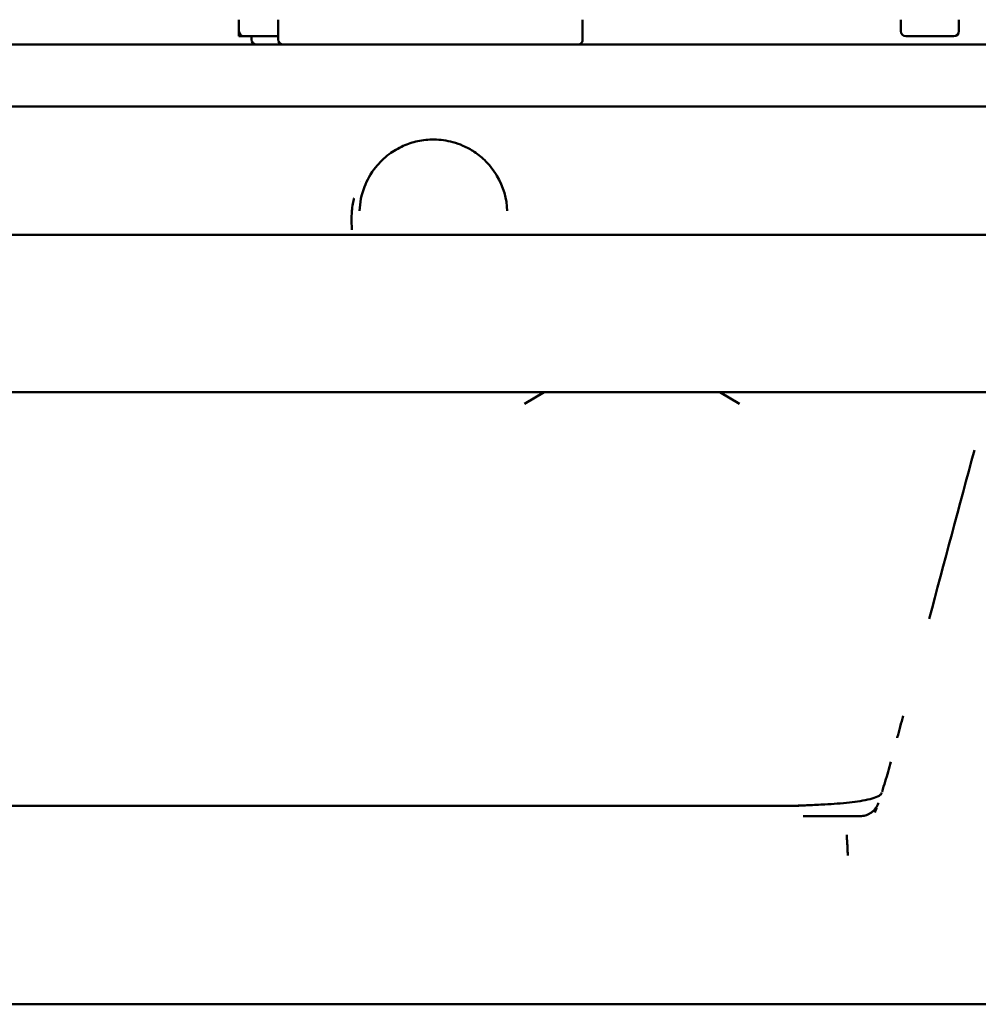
# Model space of a CAD drawing. Header units: millimetres. Extents: x 0 to 14369, y -869 to 2970.
# Tile 83 of 256: x 1135 to 1193, y 1329 to 1388. Entities that reach past the tile are written whole.
import ezdxf

# ---------------------------------------------------------------- set-up
doc = ezdxf.new("R2010")
doc.units = ezdxf.units.MM
doc.header["$LTSCALE"] = 10
doc.layers.add('Sichtbar (ISO)', color=7, linetype='Continuous', lineweight=50)

msp = doc.modelspace()

# ---------------------------------------------------------------- linework, layer by layer
at = {"layer": 'Sichtbar (ISO)'}
for p, q in [((1148.405, 1387.345), (1148.405, 1388.045)), ((1148.405, 1387.345), (1148.405, 1388.045)), ((1150.775, 1386.845), (1150.775, 1388.045)), ((1150.775, 1386.845), (1150.775, 1388.045)), ((1169.167, 1386.845), (1169.167, 1388.045)), ((1169.167, 1388.045), (1169.167, 1386.845)), ((1188.405, 1387.345), (1188.405, 1388.045)), ((1188.405, 1387.345), (1188.405, 1388.045)), ((1191.905, 1387.345), (1191.905, 1388.045)), ((1191.905, 1387.345), (1191.905, 1388.045)), ((1148.405, 1387.045), (1148.405, 1387.345)), ((1148.405, 1387.045), (1148.405, 1387.345)), ((1148.405, 1387.045), (1148.705, 1387.045)), ((1148.705, 1387.045), (1148.405, 1387.045)), ((1148.705, 1387.045), (1150.775, 1387.045)), ((1150.775, 1387.045), (1148.705, 1387.045)), ((1149.155, 1386.845), (1149.155, 1387.045)), ((1149.155, 1386.845), (1149.155, 1387.045)), ((1188.705, 1387.045), (1191.605, 1387.045)), ((1191.605, 1387.045), (1188.705, 1387.045)), ((1154.372, 1386.545), (1115.938, 1386.545)), ((1154.372, 1386.545), (1165.938, 1386.545)), ((1165.938, 1386.545), (1154.372, 1386.545)), ((1211.751, 1386.545), (1165.938, 1386.545)), ((1230.155, 1382.806), (1040.155, 1382.806)), ((1155.756, 1378.294), (1155.756, 1378.293)), ((1155.3, 1375.045), (1115.009, 1375.045)), ((1165.009, 1375.045), (1155.3, 1375.045)), ((1203.3, 1375.045), (1165.009, 1375.045)), ((1228.009, 1365.545), (1042.301, 1365.545)), ((1165.655, 1364.828), (1166.844, 1365.545)), ((1177.465, 1365.545), (1178.655, 1364.828)), ((1181.873, 1340.545), (1088.438, 1340.545)), ((1186.968, 1340.545), (1186.967, 1340.545)), ((1186.967, 1340.544), (1186.967, 1340.544)), ((1186.982, 1340.544), (1186.982, 1340.544)), ((1186.983, 1340.545), (1186.983, 1340.545)), ((1186.931, 1340.401), (1186.931, 1340.401)), ((1186.03, 1339.919), (1182.493, 1339.919)), ((1073.589, 1328.545), (1196.72, 1328.545))]:
    msp.add_line(p, q, dxfattribs=at)
for centre, start, end in [((1148.705, 1387.345), 180, 270), ((1148.705, 1387.345), 180, 270), ((1188.705, 1387.345), 180, 270), ((1188.705, 1387.345), 180, 270), ((1191.605, 1387.345), 270, 0), ((1191.605, 1387.345), 270, 0), ((1149.455, 1386.845), 180, 270), ((1149.455, 1386.845), 180, 270), ((1151.075, 1386.845), 180, 270), ((1151.075, 1386.845), 180, 270)]:
    msp.add_arc(centre, 0.3, start, end, dxfattribs=at)
for points, knots in [([(1168.939, 1386.545), (1168.939, 1386.545), (1168.94, 1386.545), (1168.962, 1386.545), (1168.983, 1386.549), (1169.023, 1386.565), (1169.043, 1386.576), (1169.084, 1386.61), (1169.105, 1386.635), (1169.137, 1386.692), (1169.149, 1386.721), (1169.164, 1386.783), (1169.167, 1386.813), (1169.167, 1386.845)], [-0.10693835, -0.10693835, -0.10693835, -0.10693835, -0.10662903, -0.10662903, -0.09625374, -0.09625374, -0.08617826, -0.08617826, -0.07334109, -0.07334109, -0.06285128, -0.06285128, -0.05331451, -0.05331451, -0.05331451, -0.05331451]), ([(1169.167, 1386.845), (1169.167, 1386.813), (1169.164, 1386.783), (1169.149, 1386.721), (1169.137, 1386.692), (1169.105, 1386.635), (1169.084, 1386.61), (1169.043, 1386.576), (1169.023, 1386.565), (1168.983, 1386.549), (1168.962, 1386.545), (1168.94, 1386.545), (1168.939, 1386.545), (1168.939, 1386.545)], [0.05331451, 0.05331451, 0.05331451, 0.05331451, 0.06285128, 0.06285128, 0.07334109, 0.07334109, 0.08617826, 0.08617826, 0.09625374, 0.09625374, 0.10662903, 0.10662903, 0.10693813, 0.10693813, 0.10693813, 0.10693813]), ([(1164.616, 1376.492), (1164.591, 1377.217), (1164.393, 1377.946), (1163.816, 1378.918), (1163.597, 1379.209), (1163.125, 1379.687), (1162.889, 1379.885), (1162.415, 1380.2), (1162.187, 1380.325), (1161.75, 1380.517), (1161.544, 1380.59), (1160.97, 1380.747), (1160.576, 1380.803), (1159.857, 1380.809), (1159.523, 1380.773), (1158.901, 1380.638), (1158.605, 1380.539), (1158.023, 1380.279), (1157.739, 1380.109), (1157.168, 1379.683), (1156.896, 1379.414), (1156.369, 1378.755), (1156.144, 1378.349), (1155.806, 1377.465), (1155.711, 1376.979), (1155.694, 1376.492)], [0, 0, 0, 0, 0.323927, 0.323927, 0.468519, 0.468519, 0.581008, 0.581008, 0.668746, 0.668746, 0.73799, 0.73799, 0.854747, 0.854747, 0.953609, 0.953609, 1.050968, 1.050968, 1.1637, 1.1637, 1.307366, 1.307366, 1.498957, 1.498957, 1.716649, 1.716649, 1.716649, 1.716649]), ([(1155.233, 1375.338), (1155.205, 1375.678), (1155.199, 1376.004), (1155.217, 1376.315), (1155.218, 1376.341), (1155.22, 1376.366), (1155.221, 1376.392), (1155.242, 1376.675), (1155.282, 1376.947), (1155.344, 1377.206), (1155.348, 1377.225), (1155.353, 1377.245), (1155.358, 1377.265)], [0, 0, 0, 0, 0.05, 0.05, 0.05, 0.0541091, 0.0541091, 0.0541091, 0.1, 0.1, 0.1, 0.1034954, 0.1034954, 0.1034954, 0.1034954]), ([(1188.184, 1344.639), (1188.186, 1344.646), (1188.306, 1345.095), (1188.426, 1345.542), (1188.544, 1345.984)], [0.18656652, 0.18656652, 0.18656652, 0.18656652, 0.1875, 0.24941248, 0.24941248, 0.24941248, 0.24941248]), ([(1187.265, 1341.387), (1187.331, 1341.595), (1187.517, 1342.196), (1187.688, 1342.799), (1187.797, 1343.197)], [0.03243687, 0.03243687, 0.03243687, 0.03243687, 0.0625, 0.11898722, 0.11898722, 0.11898722, 0.11898722]), ([(1182.011, 1340.54), (1182.011, 1340.54), (1182.012, 1340.54), (1182.022, 1340.54), (1182.036, 1340.54), (1182.072, 1340.542), (1182.094, 1340.543), (1182.151, 1340.545), (1182.187, 1340.547), (1182.286, 1340.551), (1182.352, 1340.554), (1182.547, 1340.562), (1182.681, 1340.568), (1183.142, 1340.589), (1183.477, 1340.606), (1184.309, 1340.654), (1184.809, 1340.689), (1185.734, 1340.789), (1186.178, 1340.853), (1186.717, 1340.99), (1186.874, 1341.043), (1187.073, 1341.134), (1187.131, 1341.173), (1187.189, 1341.221), (1187.195, 1341.23), (1187.21, 1341.253), (1187.217, 1341.264), (1187.235, 1341.304), (1187.242, 1341.321), (1187.248, 1341.338)], [0.2563004, 0.2563004, 0.2563004, 0.2563004, 0.2622347, 0.2622347, 0.2737663, 0.2737663, 0.2845923, 0.2845923, 0.2986716, 0.2986716, 0.3210193, 0.3210193, 0.3635294, 0.3635294, 0.46686, 0.46686, 0.6217881, 0.6217881, 0.7629004, 0.7629004, 0.8310228, 0.8310228, 0.887262, 0.887262, 0.937028, 0.937028, 0.9635624, 0.9635624, 0.977049, 0.977049, 0.977049, 0.977049]), ([(1181.501, 1340.54), (1181.735, 1340.544), (1181.965, 1340.546), (1182.198, 1340.549), (1182.226, 1340.549), (1182.252, 1340.549)], [0, 0, 0, 0, 0.07694446, 0.07694446, 0.08755017, 0.08755017, 0.08755017, 0.08755017]), ([(1181.872, 1340.545), (1181.974, 1340.546), (1182.076, 1340.547), (1182.198, 1340.549), (1182.226, 1340.549), (1182.252, 1340.549)], [0.04192843, 0.04192843, 0.04192843, 0.04192843, 0.07690478, 0.07690478, 0.08749345, 0.08749345, 0.08749345, 0.08749345]), ([(1186.03, 1339.919), (1186.128, 1339.923), (1186.33, 1339.962), (1186.636, 1340.128), (1186.844, 1340.341), (1186.936, 1340.487), (1186.961, 1340.532)], [0.0000016, 0.0000016, 0.0000016, 0.0000016, 0.25, 0.5, 0.75, 0.8581911, 0.8581911, 0.8581911, 0.8581911]), ([(1186.835, 1340.144), (1186.847, 1340.177), (1186.86, 1340.21), (1186.873, 1340.243), (1186.892, 1340.295), (1186.912, 1340.347), (1186.931, 1340.401)], [0, 0, 0, 0, 0.02338048, 0.02338048, 0.02338048, 0.05940849, 0.05940849, 0.05940849, 0.05940849])]:
    msp.add_open_spline(points, degree=3, knots=knots, dxfattribs=at)
for points in [[(1190.114, 1351.841), (1191.024, 1355.241), (1191.936, 1358.641), (1192.847, 1362.041)], [(1187.248, 1341.338), (1187.249, 1341.338), (1187.249, 1341.339), (1187.249, 1341.339)], [(1182.252, 1340.549), (1182.267, 1340.55), (1182.282, 1340.551), (1182.298, 1340.551)], [(1186.961, 1340.532), (1186.994, 1340.592), (1187.021, 1340.655), (1187.044, 1340.72)], [(1186.931, 1340.401), (1186.925, 1340.384), (1186.919, 1340.368), (1186.913, 1340.35)], [(1185.163, 1338.317), (1185.161, 1338.357), (1185.151, 1338.447), (1185.144, 1338.603), (1185.128, 1338.719), (1185.129, 1338.779)], [(1185.195, 1337.545), (1185.193, 1337.643), (1185.181, 1337.839), (1185.171, 1338.108), (1185.167, 1338.255), (1185.163, 1338.317)]]:
    msp.add_open_spline(points, degree=3, dxfattribs=at)

doc.saveas('drawing.dxf')
